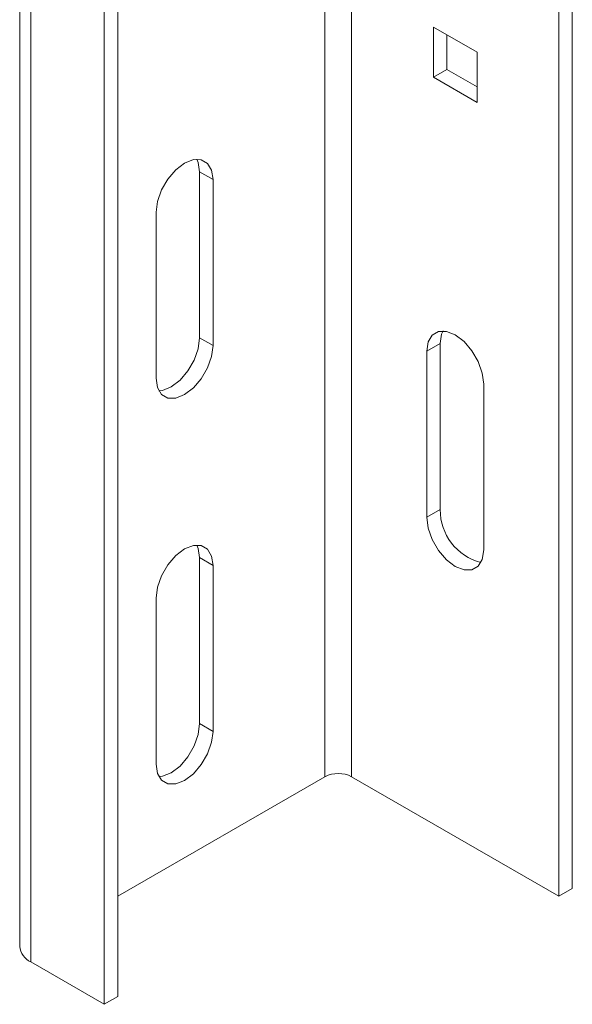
# Model space of a CAD drawing. Header units: millimetres. Extents: x -1094 to 936, y -1695 to -184.
# Tile 1 of 6: x -1069 to -1010, y -1495 to -1390. Entities that reach past the tile are written whole.
import ezdxf

# ---------------------------------------------------------------- set-up
doc = ezdxf.new("R2010")
doc.units = ezdxf.units.MM

msp = doc.modelspace()

# ---------------------------------------------------------------- linework, layer by layer
at = {"color": 7, "linetype": 'Continuous', "lineweight": 15}
for p, q in [((-1068.81, -508.36), (-1068.81, -1488.41)), ((-1067.64, -509.99), (-1067.64, -1490.04)), ((-1059.86, -514.48), (-1059.86, -1494.53)), ((-1058.44, -513.66), (-1058.44, -1493.72)), ((-1011.78, -1263.97), (-1011.78, -1483.1)), ((-1010.36, -1264.79), (-1010.36, -1482.29)), ((-1020.44, -1393.79), (-1025.03, -1391.14)), ((-1025.03, -1391.14), (-1025.03, -1396.45)), ((-1023.62, -1395.63), (-1023.62, -1391.96)), ((-1020.44, -1399.1), (-1020.44, -1393.79)), ((-1025.03, -1396.45), (-1023.62, -1395.63)), ((-1020.44, -1397.47), (-1023.62, -1395.63)), ((-1025.03, -1396.45), (-1020.44, -1399.1)), ((-1048.36, -1407.26), (-1049.78, -1406.45)), ((-1049.78, -1406.45), (-1049.78, -1424)), ((-1048.36, -1407.26), (-1048.36, -1424.82)), ((-1054.37, -1428.29), (-1054.37, -1410.73)), ((-1048.36, -1424.82), (-1049.78, -1424)), ((-1025.74, -1425.44), (-1024.33, -1424.62)), ((-1024.33, -1442.17), (-1024.33, -1424.62)), ((-1025.74, -1442.99), (-1025.74, -1425.44)), ((-1019.73, -1428.9), (-1019.73, -1446.46)), ((-1025.74, -1442.99), (-1024.33, -1442.17)), ((-1048.36, -1448.09), (-1049.78, -1447.27)), ((-1049.78, -1447.27), (-1049.78, -1464.83)), ((-1048.36, -1448.09), (-1048.36, -1465.65)), ((-1054.37, -1469.11), (-1054.37, -1451.56)), ((-1048.36, -1465.65), (-1049.78, -1464.83)), ((-1036.52, -1470.45), (-1058.44, -1483.1)), ((-1011.78, -1483.1), (-1033.7, -1470.45)), ((-1011.78, -1483.1), (-1010.36, -1482.29)), ((-1067.64, -1490.04), (-1059.86, -1494.53)), ((-1059.86, -1494.53), (-1058.44, -1493.72))]:
    msp.add_line(p, q, dxfattribs=at)
at = {"color": 8, "linetype": 'Continuous', "lineweight": 15}
for p, q in [((-1036.52, -1249.68), (-1036.52, -1470.45)), ((-1033.7, -1251.32), (-1033.7, -1470.45))]:
    msp.add_line(p, q, dxfattribs=at)
at = {"color": 7, "linetype": 'Continuous', "lineweight": 15, "flags": 128}
for points in [[(-1054.37, -1410.73), (-1054.22, -1409.58), (-1053.8, -1408.36), (-1053.13, -1407.21), (-1052.29, -1406.23), (-1051.37, -1405.53), (-1050.44, -1405.16), (-1049.6, -1405.17), (-1048.93, -1405.55), (-1048.51, -1406.28), (-1048.36, -1407.26)], [(-1050.07, -1405.12), (-1049.92, -1405.46), (-1049.78, -1406.45)], [(-1049.78, -1424), (-1049.92, -1425.16), (-1050.35, -1426.37), (-1051.01, -1427.52), (-1051.85, -1428.5), (-1052.78, -1429.21), (-1053.71, -1429.57), (-1054.08, -1429.62)], [(-1025.74, -1425.44), (-1025.59, -1424.45), (-1025.17, -1423.73), (-1024.5, -1423.34), (-1023.66, -1423.33), (-1022.74, -1423.7), (-1021.81, -1424.41), (-1020.97, -1425.38), (-1020.3, -1426.53), (-1019.88, -1427.75), (-1019.73, -1428.9)], [(-1024.33, -1424.62), (-1024.18, -1423.63), (-1024.03, -1423.29)], [(-1048.36, -1424.82), (-1048.51, -1425.98), (-1048.93, -1427.19), (-1049.6, -1428.34), (-1050.44, -1429.32), (-1051.37, -1430.02), (-1052.29, -1430.39), (-1053.13, -1430.38), (-1053.8, -1430), (-1054.22, -1429.28), (-1054.37, -1428.29)], [(-1019.73, -1446.46), (-1019.88, -1447.45), (-1020.3, -1448.17), (-1020.97, -1448.55), (-1021.81, -1448.56), (-1022.74, -1448.2), (-1023.66, -1447.49), (-1024.5, -1446.51), (-1025.17, -1445.36), (-1025.59, -1444.15), (-1025.74, -1442.99)], [(-1054.37, -1451.56), (-1054.22, -1450.4), (-1053.8, -1449.19), (-1053.13, -1448.04), (-1052.29, -1447.06), (-1051.37, -1446.35), (-1050.44, -1445.99), (-1049.6, -1446), (-1048.93, -1446.38), (-1048.51, -1447.1), (-1048.36, -1448.09)], [(-1050.07, -1445.95), (-1049.92, -1446.29), (-1049.78, -1447.27)], [(-1048.36, -1465.65), (-1048.51, -1466.8), (-1048.93, -1468.02), (-1049.6, -1469.17), (-1050.44, -1470.14), (-1051.37, -1470.85), (-1052.29, -1471.22), (-1053.13, -1471.21), (-1053.8, -1470.82), (-1054.22, -1470.1), (-1054.37, -1469.11)], [(-1049.78, -1464.83), (-1049.92, -1465.99), (-1050.35, -1467.2), (-1051.01, -1468.35), (-1051.85, -1469.33), (-1052.78, -1470.03), (-1053.71, -1470.4), (-1054.08, -1470.44)]]:
    msp.add_lwpolyline(points, dxfattribs=at)
at = {"color": 7, "linetype": 'Continuous', "lineweight": 15}
for centre, radius, start, end in [((-1018.58, -1442.23), 5.75, 179.4764, 255.4469), ((-1035.11, -1473.18), 3.07, 62.6097, 117.3903), ((-1066.81, -1488.21), 2.01, 185.6948, 245.6253)]:
    msp.add_arc(centre, radius, start, end, dxfattribs=at)

doc.saveas('drawing.dxf')
